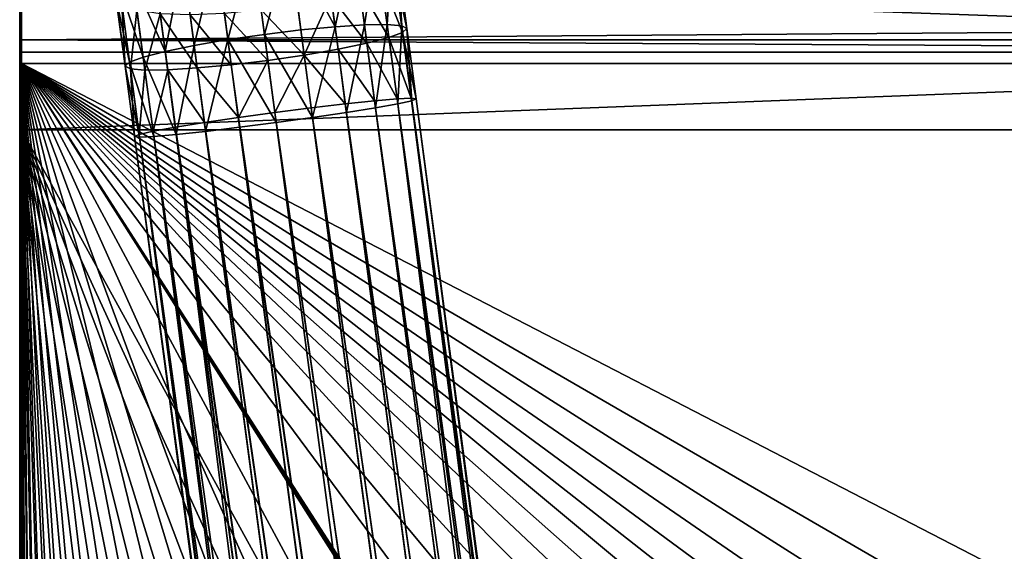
# Model space of a CAD drawing. Header units: metres. Extents: x -0.05 to 0.407, y -0.03 to 0.48.
# Tile 31 of 56: x -0.032 to 0.065, y 0.354 to 0.406. Entities that reach past the tile are written whole.
import ezdxf

# ---------------------------------------------------------------- set-up
doc = ezdxf.new("R2010")
doc.units = ezdxf.units.M
doc.layers.get('0').update_dxf_attribs({"true_color": 0xff5454})
doc.layers.add('assento', color=7, linetype='Continuous', true_color=0xcc4400)

# ---------------------------------------------------------------- blocks, each defined once
blk = doc.blocks.new('Group_15')
for p, q in [((0.070432, 0.049944, 0.197321), (0.073277, 0.049695, 0.197321)), ((0.073277, 0.049695, 0.197504), (0.073277, 0.049695, 0.197321)), ((0.073277, 0.049695, 0.197321), (0.075534, 0.049467, 0.197322)), ((0.073277, 0.049695, 0.197321), (0.073277, 0.049695, -0.197488)), ((0.18826, 0.038073, 0.197504), (0.075534, 0.049467, 0.197504)), ((0.075534, 0.049467, 0.197504), (0.075534, 0.049467, 0.197322)), ((0.075534, 0.049467, 0.197322), (0.146189, 0.042182, 0.197332)), ((0.075534, 0.049467, 0.197322), (0.075534, 0.049467, -0.197488)), ((0.067689, 0.035987, 0.19732), (0.074429, 0.035496, 0.197322)), ((0.074429, 0.035496, 0.197504), (0.074429, 0.035496, 0.197322)), ((0.074429, 0.035496, 0.197322), (0.081835, 0.034798, 0.197323)), ((0.074429, 0.035496, 0.197322), (0.074429, 0.035496, -0.000464)), ((0.185608, 0.024326, 0.197504), (0.081835, 0.034798, 0.197504)), ((0.081835, 0.034798, 0.197504), (0.081835, 0.034798, 0.197323)), ((0.146189, 0.028162, 0.197332), (0.081835, 0.034798, 0.197323)), ((0.081835, 0.034798, 0.197323), (0.081835, 0.034798, -0.00051))]:
    blk.add_line(p, q)
for points in [[(0.070432, 0.049944, 0.197504), (0.073277, 0.049695, 0.197504)], [(0.073277, 0.049695, 0.197504), (0.075534, 0.049467, 0.197504)], [(0.081835, 0.034798, 0.197504), (0.074429, 0.035496, 0.197504), (0.067689, 0.035987, 0.197504), (0.061574, 0.036262, 0.197504), (0.056041, 0.036313, 0.197504), (0.051047, 0.036132, 0.197504), (0.046549, 0.035711, 0.197504)]]:
    blk.add_polyline3d(points)
mesh = blk.add_polyface()
corners = [(0.012468, 0.001231, 0.197504), (0.001233, 0.009131, 0.197504), (0, 0.001231, 0.197504), (0.003161, 0.016154, 0.197504), (0.005714, 0.022349, 0.197504), (0.00882, 0.027766, 0.197504), (0.012407, 0.032456, 0.197504), (0.016404, 0.036468, 0.197504), (0.013943, 0.004645, 0.197504), (0.01585, 0.008935, 0.197504), (0.017702, 0.012878, 0.197504), (0.020741, 0.039852, 0.197504), (0.019541, 0.016483, 0.197504), (0.021409, 0.019757, 0.197504), (0.025345, 0.042658, 0.197504), (0.023349, 0.022709, 0.197504), (0.025403, 0.025347, 0.197504), (0.030146, 0.044937, 0.197504), (0.027613, 0.02768, 0.197504), (0.030023, 0.029715, 0.197504), (0.032675, 0.03146, 0.197504), (0.035072, 0.046738, 0.197504), (0.035611, 0.032924, 0.197504), (0.040051, 0.048111, 0.197504), (0.038874, 0.034115, 0.197504), (0.042505, 0.035042, 0.197504), (0.045014, 0.049107, 0.197504), (0.046549, 0.035711, 0.197504), (0.049888, 0.049774, 0.197504), (0.051047, 0.036132, 0.197504), (0.054602, 0.050164, 0.197504), (0.056041, 0.036313, 0.197504), (0.059084, 0.050326, 0.197504), (0.061574, 0.036262, 0.197504), (0.063264, 0.05031, 0.197504), (0.067689, 0.035987, 0.197504), (0.067071, 0.050166, 0.197504), (0.070432, 0.049944, 0.197504), (0.074429, 0.035496, 0.197504), (0.073277, 0.049695, 0.197504), (0.075534, 0.049467, 0.197504), (0.081835, 0.034798, 0.197504), (0.18826, 0.038073, 0.197504), (0.185608, 0.024326, 0.197504)]
mesh.append_faces([[corners[k] for k in face] for face in [(0, 1, 2), (42, 41, 43)]], dxfattribs={"vtx0": -1})
mesh.append_faces([[corners[k] for k in face] for face in [(1, 0, 3), (3, 0, 4), (4, 0, 5), (5, 0, 6), (6, 0, 7), (7, 10, 11), (11, 13, 14), (14, 16, 17), (17, 20, 21), (21, 22, 23), (23, 25, 26), (26, 27, 28), (28, 29, 30), (30, 31, 32), (32, 33, 34), (34, 35, 36), (36, 35, 37), (37, 38, 39), (39, 38, 40), (40, 41, 42)]], dxfattribs={"vtx0": -1, "vtx1": -1})
mesh.append_faces([[corners[k] for k in face] for face in [(7, 0, 8), (7, 8, 9), (7, 9, 10), (11, 10, 12), (11, 12, 13), (14, 13, 15), (14, 15, 16), (17, 16, 18), (17, 18, 19), (17, 19, 20), (21, 20, 22), (23, 22, 24), (23, 24, 25), (26, 25, 27), (28, 27, 29), (30, 29, 31), (32, 31, 33), (34, 33, 35), (37, 35, 38), (40, 38, 41)]], dxfattribs={"vtx0": -1, "vtx2": -1})
mesh = blk.add_polyface()
corners = [(0.070432, 0.049944, -0.197488), (0.073277, 0.049695, 0.197321), (0.073277, 0.049695, -0.197488), (0.070432, 0.049944, 0.197321)]
mesh.append_faces([[corners[k] for k in face] for face in [(0, 1, 2), (1, 0, 3)]], dxfattribs={"vtx0": -1})
mesh = blk.add_polyface()
corners = [(0.073277, 0.049695, 0.197321), (0.075534, 0.049467, -0.197488), (0.073277, 0.049695, -0.197488), (0.075534, 0.049467, 0.197322)]
mesh.append_faces([[corners[k] for k in face] for face in [(0, 1, 2), (1, 0, 3)]], dxfattribs={"vtx0": -1})
mesh = blk.add_polyface()
corners = [(0.075534, 0.049467, -0.197488), (0.272355, 0.029174, -0.196586), (0.258999, 0.030551, -0.197488), (0.075534, 0.049467, 0.197322), (0.294583, 0.026882, -0.193755), (0.313409, 0.024941, -0.189646), (0.329119, 0.023322, -0.184054), (0.341998, 0.021994, -0.176781), (0.352332, 0.020928, -0.167623), (0.360405, 0.020096, -0.156379), (0.366504, 0.019467, -0.142849), (0.370913, 0.019013, -0.126829), (0.373918, 0.018703, -0.10812), (0.375805, 0.018508, -0.086519), (0.376859, 0.0184, -0.061826), (0.377365, 0.018347, -0.033837), (0.377599, 0.018323, -0.003585), (0.377608, 0.018322, -0.002353), (0.377614, 0.018322, -0.001121), (0.377757, 0.018307, 0.029132), (0.3776, 0.018323, 0.057124), (0.376854, 0.0184, 0.081829), (0.375237, 0.018567, 0.103452), (0.372465, 0.018853, 0.122197), (0.368256, 0.019287, 0.13827), (0.362326, 0.019898, 0.151876), (0.354393, 0.020716, 0.163219), (0.344175, 0.021769, 0.172505), (0.331388, 0.023088, 0.179939), (0.315748, 0.0247, 0.185725), (0.296975, 0.026636, 0.190069), (0.274784, 0.028924, 0.193176), (0.248893, 0.031593, 0.195251), (0.219019, 0.034673, 0.196498), (0.184878, 0.038193, 0.197124), (0.146189, 0.042182, 0.197332)]
mesh.append_faces([[corners[k] for k in face] for face in [(0, 1, 2), (34, 3, 35)]], dxfattribs={"vtx0": -1})
mesh.append_faces([[corners[k] for k in face] for face in [(1, 3, 4), (4, 3, 5), (5, 3, 6), (6, 3, 7), (7, 3, 8), (8, 3, 9), (9, 3, 10), (10, 3, 11), (11, 3, 12), (12, 3, 13), (13, 3, 14), (14, 3, 15), (15, 3, 16), (16, 3, 17), (17, 3, 18), (18, 3, 19), (19, 3, 20), (20, 3, 21), (21, 3, 22), (22, 3, 23), (23, 3, 24), (24, 3, 25), (25, 3, 26), (26, 3, 27), (27, 3, 28), (28, 3, 29), (29, 3, 30), (30, 3, 31), (31, 3, 32), (32, 3, 33), (33, 3, 34)]], dxfattribs={"vtx0": -1, "vtx1": -1})
mesh.append_faces([[corners[k] for k in face] for face in [(1, 0, 3)]], dxfattribs={"vtx0": -1, "vtx2": -1})
mesh = blk.add_polyface()
corners = [(0.074429, 0.035496, 0.197322), (0.067689, 0.035987, 0.197504), (0.067689, 0.035987, 0.19732), (0.074429, 0.035496, 0.197504)]
mesh.append_faces([[corners[k] for k in face] for face in [(0, 1, 2), (1, 0, 3)]], dxfattribs={"vtx0": -1})
mesh = blk.add_polyface()
corners = [(0.074429, 0.035496, -0.197488), (0.067689, 0.035987, 0.19732), (0.067689, 0.035987, -0.197488), (0.074429, 0.035496, -0.000464), (0.074429, 0.035496, 0.197322)]
mesh.append_faces([[corners[k] for k in face] for face in [(0, 1, 2), (1, 3, 4)]], dxfattribs={"vtx0": -1})
mesh.append_faces([[corners[k] for k in face] for face in [(1, 0, 3)]], dxfattribs={"vtx0": -1, "vtx2": -1})
mesh = blk.add_polyface()
corners = [(0.081835, 0.034798, 0.197323), (0.074429, 0.035496, 0.197504), (0.074429, 0.035496, 0.197322), (0.081835, 0.034798, 0.197504)]
mesh.append_faces([[corners[k] for k in face] for face in [(0, 1, 2), (1, 0, 3)]], dxfattribs={"vtx0": -1})
mesh = blk.add_polyface()
corners = [(0.081835, 0.034798, 0.197323), (0.074429, 0.035496, -0.000464), (0.081835, 0.034798, -0.00051), (0.074429, 0.035496, 0.197322)]
mesh.append_faces([[corners[k] for k in face] for face in [(0, 1, 2), (1, 0, 3)]], dxfattribs={"vtx0": -1})
mesh = blk.add_polyface()
corners = [(0.377614, 0.004302, -0.001121), (0.081835, 0.034798, -0.00051), (0.377608, 0.004302, -0.002353), (0.377757, 0.004287, 0.029132), (0.081835, 0.034798, 0.197323), (0.3776, 0.004303, 0.057124), (0.376854, 0.00438, 0.081829), (0.375237, 0.004547, 0.103452), (0.372465, 0.004833, 0.122197), (0.368256, 0.005267, 0.13827), (0.362326, 0.005878, 0.151876), (0.354393, 0.006696, 0.163219), (0.344175, 0.007749, 0.172505), (0.331388, 0.009068, 0.179939), (0.315748, 0.01068, 0.185725), (0.296975, 0.012616, 0.190069), (0.274784, 0.014904, 0.193176), (0.248893, 0.017573, 0.195251), (0.219019, 0.020653, 0.196498), (0.184878, 0.024173, 0.197124), (0.146189, 0.028162, 0.197332)]
mesh.append_faces([[corners[k] for k in face] for face in [(0, 1, 2), (4, 19, 20)]], dxfattribs={"vtx0": -1})
mesh.append_faces([[corners[k] for k in face] for face in [(1, 3, 4)]], dxfattribs={"vtx0": -1, "vtx1": -1})
mesh.append_faces([[corners[k] for k in face] for face in [(1, 0, 3), (4, 3, 5), (4, 5, 6), (4, 6, 7), (4, 7, 8), (4, 8, 9), (4, 9, 10), (4, 10, 11), (4, 11, 12), (4, 12, 13), (4, 13, 14), (4, 14, 15), (4, 15, 16), (4, 16, 17), (4, 17, 18), (4, 18, 19)]], dxfattribs={"vtx0": -1, "vtx2": -1})
blk = doc.blocks.new('Group_11')
for p, q in [((0.051128, 0.469291, 0.014), (0.059878, 0.470697, 0.014)), ((0.059878, 0.470697, 0.014), (0.068646, 0.470915, 0.014)), ((0.059878, 0.470697, 0.014), (0.059922, 0.470221, 0.010377)), ((0.059922, 0.470221, 0.017623), (0.059878, 0.470697, 0.014)), ((0.068646, 0.470915, 0.014), (0.068629, 0.470438, 0.010377)), ((0.068629, 0.470438, 0.017623), (0.068646, 0.470915, 0.014)), ((0.068646, 0.470915, 0.014), (0.39015, 0.439778, 0.014)), ((0.051235, 0.468825, 0.010377), (0.059922, 0.470221, 0.010377)), ((0.051235, 0.468825, 0.017623), (0.059922, 0.470221, 0.017623)), ((0.059922, 0.470221, 0.010377), (0.068629, 0.470438, 0.010377)), ((0.059922, 0.470221, 0.017623), (0.068629, 0.470438, 0.017623)), ((0.059922, 0.470221, 0.010377), (0.060051, 0.468825, 0.007)), ((0.060051, 0.468825, 0.021), (0.059922, 0.470221, 0.017623)), ((0.068629, 0.470438, 0.010377), (0.068579, 0.469037, 0.007)), ((0.068579, 0.469037, 0.021), (0.068629, 0.470438, 0.017623)), ((0.068629, 0.470438, 0.010377), (0.390104, 0.439303, 0.010377)), ((0.068629, 0.470438, 0.017623), (0.390104, 0.439303, 0.017623)), ((0.05155, 0.467459, 0.007), (0.060051, 0.468825, 0.007)), ((0.05155, 0.467459, 0.021), (0.060051, 0.468825, 0.021)), ((0.060051, 0.468825, 0.007), (0.068579, 0.469037, 0.007)), ((0.060051, 0.468825, 0.021), (0.068579, 0.469037, 0.021)), ((0.060051, 0.468825, 0.007), (0.060256, 0.466605, 0.004101)), ((0.060256, 0.466605, 0.023899), (0.060051, 0.468825, 0.021)), ((0.068579, 0.469037, 0.007), (0.068499, 0.46681, 0.004101)), ((0.068499, 0.46681, 0.023899), (0.068579, 0.469037, 0.021)), ((0.068579, 0.469037, 0.007), (0.389969, 0.437911, 0.007)), ((0.068579, 0.469037, 0.021), (0.389969, 0.437911, 0.021)), ((0.060256, 0.466605, 0.004101), (0.068499, 0.46681, 0.004101)), ((0.060256, 0.466605, 0.023899), (0.068499, 0.46681, 0.023899)), ((0.068499, 0.46681, 0.004101), (0.068395, 0.463907, 0.001876)), ((0.068395, 0.463907, 0.026124), (0.068499, 0.46681, 0.023899)), ((0.068499, 0.46681, 0.004101), (0.389755, 0.435696, 0.004101)), ((0.068499, 0.46681, 0.023899), (0.389755, 0.435696, 0.023899)), ((0.052051, 0.465286, 0.004101), (0.060256, 0.466605, 0.004101)), ((0.052051, 0.465286, 0.023899), (0.060256, 0.466605, 0.023899)), ((0.060256, 0.466605, 0.004101), (0.060523, 0.463711, 0.001876)), ((0.060523, 0.463711, 0.026124), (0.060256, 0.466605, 0.023899)), ((0.052703, 0.462455, 0.001876), (0.060523, 0.463711, 0.001876)), ((0.052703, 0.462455, 0.026124), (0.060523, 0.463711, 0.026124)), ((0.060523, 0.463711, 0.001876), (0.068395, 0.463907, 0.001876)), ((0.060523, 0.463711, 0.026124), (0.068395, 0.463907, 0.026124)), ((0.060523, 0.463711, 0.001876), (0.060834, 0.460341, 0.000477)), ((0.060834, 0.460341, 0.027523), (0.060523, 0.463711, 0.026124)), ((0.068395, 0.463907, 0.001876), (0.068274, 0.460526, 0.000477)), ((0.068274, 0.460526, 0.027523), (0.068395, 0.463907, 0.026124)), ((0.068395, 0.463907, 0.001876), (0.389475, 0.43281, 0.001876)), ((0.068395, 0.463907, 0.026124), (0.389475, 0.43281, 0.026124)), ((0.053463, 0.459157, 0.000477), (0.060834, 0.460341, 0.000477)), ((0.053463, 0.459157, 0.027523), (0.060834, 0.460341, 0.027523)), ((0.060834, 0.460341, 0.000477), (0.068274, 0.460526, 0.000477)), ((0.060834, 0.460341, 0.027523), (0.068274, 0.460526, 0.027523)), ((0.060834, 0.460341, 0.000477), (0.061168, 0.456725)), ((0.061168, 0.456725, 0.028), (0.060834, 0.460341, 0.027523)), ((0.068274, 0.460526, 0.000477), (0.068144, 0.456899)), ((0.068144, 0.456899, 0.028), (0.068274, 0.460526, 0.027523)), ((0.068274, 0.460526, 0.000477), (0.38915, 0.42945, 0.000477)), ((0.068274, 0.460526, 0.027523), (0.38915, 0.42945, 0.027523)), ((0.054279, 0.455618), (0.061168, 0.456725)), ((0.054279, 0.455618, 0.028), (0.061168, 0.456725, 0.028)), ((0.061168, 0.456725), (0.068144, 0.456899)), ((0.061168, 0.456725, 0.028), (0.068144, 0.456899, 0.028)), ((0.061168, 0.456725), (0.061502, 0.453109, 0.000477)), ((0.061502, 0.453109, 0.027523), (0.061168, 0.456725, 0.028)), ((0.068144, 0.456899), (0.068014, 0.453271, 0.000477)), ((0.068014, 0.453271, 0.027523), (0.068144, 0.456899, 0.028)), ((0.068144, 0.456899), (0.3888, 0.425843)), ((0.068144, 0.456899, 0.028), (0.3888, 0.425843, 0.028)), ((0.055095, 0.452079, 0.000477), (0.061502, 0.453109, 0.000477)), ((0.055095, 0.452079, 0.027523), (0.061502, 0.453109, 0.027523)), ((0.061502, 0.453109, 0.000477), (0.068014, 0.453271, 0.000477)), ((0.061502, 0.453109, 0.027523), (0.068014, 0.453271, 0.027523)), ((0.061502, 0.453109, 0.000477), (0.061813, 0.449739, 0.001876)), ((0.061813, 0.449739, 0.026124), (0.061502, 0.453109, 0.027523)), ((0.068014, 0.453271, 0.000477), (0.067892, 0.44989, 0.001876)), ((0.067892, 0.44989, 0.026124), (0.068014, 0.453271, 0.027523)), ((0.068014, 0.453271, 0.000477), (0.388451, 0.422236, 0.000477)), ((0.068014, 0.453271, 0.027523), (0.388451, 0.422236, 0.027523)), ((0.055855, 0.448781, 0.001876), (0.061813, 0.449739, 0.001876)), ((0.055855, 0.448781, 0.026124), (0.061813, 0.449739, 0.026124)), ((0.061813, 0.449739, 0.001876), (0.067892, 0.44989, 0.001876)), ((0.061813, 0.449739, 0.026124), (0.067892, 0.44989, 0.026124)), ((0.061813, 0.449739, 0.001876), (0.062081, 0.446845, 0.004101)), ((0.062081, 0.446845, 0.023899), (0.061813, 0.449739, 0.026124)), ((0.067892, 0.44989, 0.001876), (0.067788, 0.446987, 0.004101)), ((0.067788, 0.446987, 0.023899), (0.067892, 0.44989, 0.026124)), ((0.067892, 0.44989, 0.001876), (0.388126, 0.418876, 0.001876)), ((0.067892, 0.44989, 0.026124), (0.388126, 0.418876, 0.026124)), ((0.056507, 0.44595, 0.004101), (0.062081, 0.446845, 0.004101)), ((0.056507, 0.44595, 0.023899), (0.062081, 0.446845, 0.023899)), ((0.062081, 0.446845, 0.004101), (0.067788, 0.446987, 0.004101)), ((0.062081, 0.446845, 0.023899), (0.067788, 0.446987, 0.023899)), ((0.062081, 0.446845, 0.004101), (0.062286, 0.444625, 0.007)), ((0.062286, 0.444625, 0.021), (0.062081, 0.446845, 0.023899)), ((0.067788, 0.446987, 0.004101), (0.067709, 0.44476, 0.007)), ((0.067709, 0.44476, 0.021), (0.067788, 0.446987, 0.023899)), ((0.067788, 0.446987, 0.004101), (0.387846, 0.41599, 0.004101)), ((0.067788, 0.446987, 0.023899), (0.387846, 0.41599, 0.023899)), ((0.057008, 0.443777, 0.007), (0.062286, 0.444625, 0.007)), ((0.057008, 0.443777, 0.021), (0.062286, 0.444625, 0.021)), ((0.062286, 0.444625, 0.007), (0.067709, 0.44476, 0.007)), ((0.062286, 0.444625, 0.021), (0.067709, 0.44476, 0.021)), ((0.062286, 0.444625, 0.007), (0.062415, 0.443229, 0.010377)), ((0.062415, 0.443229, 0.017623), (0.062286, 0.444625, 0.021)), ((0.067709, 0.44476, 0.007), (0.067658, 0.443359, 0.010377)), ((0.067658, 0.443359, 0.017623), (0.067709, 0.44476, 0.021)), ((0.067709, 0.44476, 0.007), (0.387632, 0.413775, 0.007)), ((0.067709, 0.44476, 0.021), (0.387632, 0.413775, 0.021)), ((0.067658, 0.443359, 0.010377), (0.062415, 0.443229, 0.010377)), ((0.062415, 0.443229, 0.017623), (0.067658, 0.443359, 0.017623)), ((0.067641, 0.442882, 0.014), (0.067658, 0.443359, 0.017623)), ((0.067658, 0.443359, 0.010377), (0.067641, 0.442882, 0.014)), ((0.387497, 0.412383, 0.010377), (0.067658, 0.443359, 0.010377)), ((0.067658, 0.443359, 0.017623), (0.387497, 0.412383, 0.017623)), ((0.062415, 0.443229, 0.010377), (0.057323, 0.442411, 0.010377)), ((0.057323, 0.442411, 0.017623), (0.062415, 0.443229, 0.017623)), ((0.05743, 0.441945, 0.014), (0.062459, 0.442753, 0.014)), ((0.062459, 0.442753, 0.014), (0.062415, 0.443229, 0.017623)), ((0.062415, 0.443229, 0.010377), (0.062459, 0.442753, 0.014)), ((0.062459, 0.442753, 0.014), (0.067641, 0.442882, 0.014)), ((0.067641, 0.442882, 0.014), (0.387451, 0.411908, 0.014))]:
    blk.add_line(p, q)
mesh = blk.add_polyface()
corners = [(0.051128, 0.469291, 0.014), (0.059922, 0.470221, 0.010377), (0.051235, 0.468825, 0.010377), (0.059878, 0.470697, 0.014)]
mesh.append_faces([[corners[k] for k in face] for face in [(0, 1, 2), (1, 0, 3)]], dxfattribs={"vtx0": -1})
mesh = blk.add_polyface()
corners = [(0.051235, 0.468825, 0.017623), (0.059878, 0.470697, 0.014), (0.051128, 0.469291, 0.014), (0.059922, 0.470221, 0.017623)]
mesh.append_faces([[corners[k] for k in face] for face in [(0, 1, 2), (1, 0, 3)]], dxfattribs={"vtx0": -1})
mesh = blk.add_polyface()
corners = [(0.059922, 0.470221, 0.010377), (0.068646, 0.470915, 0.014), (0.068629, 0.470438, 0.010377), (0.059878, 0.470697, 0.014)]
mesh.append_faces([[corners[k] for k in face] for face in [(0, 1, 2), (1, 0, 3)]], dxfattribs={"vtx0": -1})
mesh = blk.add_polyface()
corners = [(0.059878, 0.470697, 0.014), (0.068629, 0.470438, 0.017623), (0.068646, 0.470915, 0.014), (0.059922, 0.470221, 0.017623)]
mesh.append_faces([[corners[k] for k in face] for face in [(0, 1, 2), (1, 0, 3)]], dxfattribs={"vtx0": -1})
mesh = blk.add_polyface()
corners = [(0.068629, 0.470438, 0.010377), (0.39015, 0.439778, 0.014), (0.390104, 0.439303, 0.010377), (0.068646, 0.470915, 0.014)]
mesh.append_faces([[corners[k] for k in face] for face in [(0, 1, 2), (1, 0, 3)]], dxfattribs={"vtx0": -1})
mesh = blk.add_polyface()
corners = [(0.068646, 0.470915, 0.014), (0.390104, 0.439303, 0.017623), (0.39015, 0.439778, 0.014), (0.068629, 0.470438, 0.017623)]
mesh.append_faces([[corners[k] for k in face] for face in [(0, 1, 2), (1, 0, 3)]], dxfattribs={"vtx0": -1})
mesh = blk.add_polyface()
corners = [(0.051235, 0.468825, 0.010377), (0.060051, 0.468825, 0.007), (0.05155, 0.467459, 0.007), (0.059922, 0.470221, 0.010377)]
mesh.append_faces([[corners[k] for k in face] for face in [(0, 1, 2), (1, 0, 3)]], dxfattribs={"vtx0": -1})
mesh = blk.add_polyface()
corners = [(0.051235, 0.468825, 0.017623), (0.060051, 0.468825, 0.021), (0.059922, 0.470221, 0.017623), (0.05155, 0.467459, 0.021)]
mesh.append_faces([[corners[k] for k in face] for face in [(0, 1, 2), (1, 0, 3)]], dxfattribs={"vtx0": -1})
mesh = blk.add_polyface()
corners = [(0.059922, 0.470221, 0.010377), (0.068579, 0.469037, 0.007), (0.060051, 0.468825, 0.007), (0.068629, 0.470438, 0.010377)]
mesh.append_faces([[corners[k] for k in face] for face in [(0, 1, 2), (1, 0, 3)]], dxfattribs={"vtx0": -1})
mesh = blk.add_polyface()
corners = [(0.060051, 0.468825, 0.021), (0.068629, 0.470438, 0.017623), (0.059922, 0.470221, 0.017623), (0.068579, 0.469037, 0.021)]
mesh.append_faces([[corners[k] for k in face] for face in [(0, 1, 2), (1, 0, 3)]], dxfattribs={"vtx0": -1})
mesh = blk.add_polyface()
corners = [(0.068579, 0.469037, 0.007), (0.390104, 0.439303, 0.010377), (0.389969, 0.437911, 0.007), (0.068629, 0.470438, 0.010377)]
mesh.append_faces([[corners[k] for k in face] for face in [(0, 1, 2), (1, 0, 3)]], dxfattribs={"vtx0": -1})
mesh = blk.add_polyface()
corners = [(0.068629, 0.470438, 0.017623), (0.389969, 0.437911, 0.021), (0.390104, 0.439303, 0.017623), (0.068579, 0.469037, 0.021)]
mesh.append_faces([[corners[k] for k in face] for face in [(0, 1, 2), (1, 0, 3)]], dxfattribs={"vtx0": -1})
mesh = blk.add_polyface()
corners = [(0.05155, 0.467459, 0.007), (0.060256, 0.466605, 0.004101), (0.052051, 0.465286, 0.004101), (0.060051, 0.468825, 0.007)]
mesh.append_faces([[corners[k] for k in face] for face in [(0, 1, 2), (1, 0, 3)]], dxfattribs={"vtx0": -1})
mesh = blk.add_polyface()
corners = [(0.052051, 0.465286, 0.023899), (0.060051, 0.468825, 0.021), (0.05155, 0.467459, 0.021), (0.060256, 0.466605, 0.023899)]
mesh.append_faces([[corners[k] for k in face] for face in [(0, 1, 2), (1, 0, 3)]], dxfattribs={"vtx0": -1})
mesh = blk.add_polyface()
corners = [(0.060051, 0.468825, 0.007), (0.068499, 0.46681, 0.004101), (0.060256, 0.466605, 0.004101), (0.068579, 0.469037, 0.007)]
mesh.append_faces([[corners[k] for k in face] for face in [(0, 1, 2), (1, 0, 3)]], dxfattribs={"vtx0": -1})
mesh = blk.add_polyface()
corners = [(0.060256, 0.466605, 0.023899), (0.068579, 0.469037, 0.021), (0.060051, 0.468825, 0.021), (0.068499, 0.46681, 0.023899)]
mesh.append_faces([[corners[k] for k in face] for face in [(0, 1, 2), (1, 0, 3)]], dxfattribs={"vtx0": -1})
mesh = blk.add_polyface()
corners = [(0.068499, 0.46681, 0.004101), (0.389969, 0.437911, 0.007), (0.389755, 0.435696, 0.004101), (0.068579, 0.469037, 0.007)]
mesh.append_faces([[corners[k] for k in face] for face in [(0, 1, 2), (1, 0, 3)]], dxfattribs={"vtx0": -1})
mesh = blk.add_polyface()
corners = [(0.068579, 0.469037, 0.021), (0.389755, 0.435696, 0.023899), (0.389969, 0.437911, 0.021), (0.068499, 0.46681, 0.023899)]
mesh.append_faces([[corners[k] for k in face] for face in [(0, 1, 2), (1, 0, 3)]], dxfattribs={"vtx0": -1})
mesh = blk.add_polyface()
corners = [(0.068499, 0.46681, 0.004101), (0.060523, 0.463711, 0.001876), (0.060256, 0.466605, 0.004101), (0.068395, 0.463907, 0.001876)]
mesh.append_faces([[corners[k] for k in face] for face in [(0, 1, 2), (1, 0, 3)]], dxfattribs={"vtx0": -1})
mesh = blk.add_polyface()
corners = [(0.060523, 0.463711, 0.026124), (0.068499, 0.46681, 0.023899), (0.060256, 0.466605, 0.023899), (0.068395, 0.463907, 0.026124)]
mesh.append_faces([[corners[k] for k in face] for face in [(0, 1, 2), (1, 0, 3)]], dxfattribs={"vtx0": -1})
mesh = blk.add_polyface()
corners = [(0.068499, 0.46681, 0.004101), (0.389475, 0.43281, 0.001876), (0.068395, 0.463907, 0.001876), (0.389755, 0.435696, 0.004101)]
mesh.append_faces([[corners[k] for k in face] for face in [(0, 1, 2), (1, 0, 3)]], dxfattribs={"vtx0": -1})
mesh = blk.add_polyface()
corners = [(0.389475, 0.43281, 0.026124), (0.068499, 0.46681, 0.023899), (0.068395, 0.463907, 0.026124), (0.389755, 0.435696, 0.023899)]
mesh.append_faces([[corners[k] for k in face] for face in [(0, 1, 2), (1, 0, 3)]], dxfattribs={"vtx0": -1})
mesh = blk.add_polyface()
corners = [(0.060256, 0.466605, 0.004101), (0.052703, 0.462455, 0.001876), (0.052051, 0.465286, 0.004101), (0.060523, 0.463711, 0.001876)]
mesh.append_faces([[corners[k] for k in face] for face in [(0, 1, 2), (1, 0, 3)]], dxfattribs={"vtx0": -1})
mesh = blk.add_polyface()
corners = [(0.052703, 0.462455, 0.026124), (0.060256, 0.466605, 0.023899), (0.052051, 0.465286, 0.023899), (0.060523, 0.463711, 0.026124)]
mesh.append_faces([[corners[k] for k in face] for face in [(0, 1, 2), (1, 0, 3)]], dxfattribs={"vtx0": -1})
mesh = blk.add_polyface()
corners = [(0.060523, 0.463711, 0.001876), (0.053463, 0.459157, 0.000477), (0.052703, 0.462455, 0.001876), (0.060834, 0.460341, 0.000477)]
mesh.append_faces([[corners[k] for k in face] for face in [(0, 1, 2), (1, 0, 3)]], dxfattribs={"vtx0": -1})
mesh = blk.add_polyface()
corners = [(0.053463, 0.459157, 0.027523), (0.060523, 0.463711, 0.026124), (0.052703, 0.462455, 0.026124), (0.060834, 0.460341, 0.027523)]
mesh.append_faces([[corners[k] for k in face] for face in [(0, 1, 2), (1, 0, 3)]], dxfattribs={"vtx0": -1})
mesh = blk.add_polyface()
corners = [(0.068395, 0.463907, 0.001876), (0.060834, 0.460341, 0.000477), (0.060523, 0.463711, 0.001876), (0.068274, 0.460526, 0.000477)]
mesh.append_faces([[corners[k] for k in face] for face in [(0, 1, 2), (1, 0, 3)]], dxfattribs={"vtx0": -1})
mesh = blk.add_polyface()
corners = [(0.060834, 0.460341, 0.027523), (0.068395, 0.463907, 0.026124), (0.060523, 0.463711, 0.026124), (0.068274, 0.460526, 0.027523)]
mesh.append_faces([[corners[k] for k in face] for face in [(0, 1, 2), (1, 0, 3)]], dxfattribs={"vtx0": -1})
mesh = blk.add_polyface()
corners = [(0.068395, 0.463907, 0.001876), (0.38915, 0.42945, 0.000477), (0.068274, 0.460526, 0.000477), (0.389475, 0.43281, 0.001876)]
mesh.append_faces([[corners[k] for k in face] for face in [(0, 1, 2), (1, 0, 3)]], dxfattribs={"vtx0": -1})
mesh = blk.add_polyface()
corners = [(0.38915, 0.42945, 0.027523), (0.068395, 0.463907, 0.026124), (0.068274, 0.460526, 0.027523), (0.389475, 0.43281, 0.026124)]
mesh.append_faces([[corners[k] for k in face] for face in [(0, 1, 2), (1, 0, 3)]], dxfattribs={"vtx0": -1})
mesh = blk.add_polyface()
corners = [(0.060834, 0.460341, 0.000477), (0.054279, 0.455618), (0.053463, 0.459157, 0.000477), (0.061168, 0.456725)]
mesh.append_faces([[corners[k] for k in face] for face in [(0, 1, 2), (1, 0, 3)]], dxfattribs={"vtx0": -1})
mesh = blk.add_polyface()
corners = [(0.054279, 0.455618, 0.028), (0.060834, 0.460341, 0.027523), (0.053463, 0.459157, 0.027523), (0.061168, 0.456725, 0.028)]
mesh.append_faces([[corners[k] for k in face] for face in [(0, 1, 2), (1, 0, 3)]], dxfattribs={"vtx0": -1})
mesh = blk.add_polyface()
corners = [(0.068274, 0.460526, 0.000477), (0.061168, 0.456725), (0.060834, 0.460341, 0.000477), (0.068144, 0.456899)]
mesh.append_faces([[corners[k] for k in face] for face in [(0, 1, 2), (1, 0, 3)]], dxfattribs={"vtx0": -1})
mesh = blk.add_polyface()
corners = [(0.061168, 0.456725, 0.028), (0.068274, 0.460526, 0.027523), (0.060834, 0.460341, 0.027523), (0.068144, 0.456899, 0.028)]
mesh.append_faces([[corners[k] for k in face] for face in [(0, 1, 2), (1, 0, 3)]], dxfattribs={"vtx0": -1})
mesh = blk.add_polyface()
corners = [(0.068274, 0.460526, 0.000477), (0.3888, 0.425843), (0.068144, 0.456899), (0.38915, 0.42945, 0.000477)]
mesh.append_faces([[corners[k] for k in face] for face in [(0, 1, 2), (1, 0, 3)]], dxfattribs={"vtx0": -1})
mesh = blk.add_polyface()
corners = [(0.3888, 0.425843, 0.028), (0.068274, 0.460526, 0.027523), (0.068144, 0.456899, 0.028), (0.38915, 0.42945, 0.027523)]
mesh.append_faces([[corners[k] for k in face] for face in [(0, 1, 2), (1, 0, 3)]], dxfattribs={"vtx0": -1})
mesh = blk.add_polyface()
corners = [(0.061168, 0.456725), (0.055095, 0.452079, 0.000477), (0.054279, 0.455618), (0.061502, 0.453109, 0.000477)]
mesh.append_faces([[corners[k] for k in face] for face in [(0, 1, 2), (1, 0, 3)]], dxfattribs={"vtx0": -1})
mesh = blk.add_polyface()
corners = [(0.055095, 0.452079, 0.027523), (0.061168, 0.456725, 0.028), (0.054279, 0.455618, 0.028), (0.061502, 0.453109, 0.027523)]
mesh.append_faces([[corners[k] for k in face] for face in [(0, 1, 2), (1, 0, 3)]], dxfattribs={"vtx0": -1})
mesh = blk.add_polyface()
corners = [(0.068144, 0.456899), (0.061502, 0.453109, 0.000477), (0.061168, 0.456725), (0.068014, 0.453271, 0.000477)]
mesh.append_faces([[corners[k] for k in face] for face in [(0, 1, 2), (1, 0, 3)]], dxfattribs={"vtx0": -1})
mesh = blk.add_polyface()
corners = [(0.061502, 0.453109, 0.027523), (0.068144, 0.456899, 0.028), (0.061168, 0.456725, 0.028), (0.068014, 0.453271, 0.027523)]
mesh.append_faces([[corners[k] for k in face] for face in [(0, 1, 2), (1, 0, 3)]], dxfattribs={"vtx0": -1})
mesh = blk.add_polyface()
corners = [(0.068144, 0.456899), (0.388451, 0.422236, 0.000477), (0.068014, 0.453271, 0.000477), (0.3888, 0.425843)]
mesh.append_faces([[corners[k] for k in face] for face in [(0, 1, 2), (1, 0, 3)]], dxfattribs={"vtx0": -1})
mesh = blk.add_polyface()
corners = [(0.388451, 0.422236, 0.027523), (0.068144, 0.456899, 0.028), (0.068014, 0.453271, 0.027523), (0.3888, 0.425843, 0.028)]
mesh.append_faces([[corners[k] for k in face] for face in [(0, 1, 2), (1, 0, 3)]], dxfattribs={"vtx0": -1})
mesh = blk.add_polyface()
corners = [(0.061502, 0.453109, 0.000477), (0.055855, 0.448781, 0.001876), (0.055095, 0.452079, 0.000477), (0.061813, 0.449739, 0.001876)]
mesh.append_faces([[corners[k] for k in face] for face in [(0, 1, 2), (1, 0, 3)]], dxfattribs={"vtx0": -1})
mesh = blk.add_polyface()
corners = [(0.055855, 0.448781, 0.026124), (0.061502, 0.453109, 0.027523), (0.055095, 0.452079, 0.027523), (0.061813, 0.449739, 0.026124)]
mesh.append_faces([[corners[k] for k in face] for face in [(0, 1, 2), (1, 0, 3)]], dxfattribs={"vtx0": -1})
mesh = blk.add_polyface()
corners = [(0.068014, 0.453271, 0.000477), (0.061813, 0.449739, 0.001876), (0.061502, 0.453109, 0.000477), (0.067892, 0.44989, 0.001876)]
mesh.append_faces([[corners[k] for k in face] for face in [(0, 1, 2), (1, 0, 3)]], dxfattribs={"vtx0": -1})
mesh = blk.add_polyface()
corners = [(0.061813, 0.449739, 0.026124), (0.068014, 0.453271, 0.027523), (0.061502, 0.453109, 0.027523), (0.067892, 0.44989, 0.026124)]
mesh.append_faces([[corners[k] for k in face] for face in [(0, 1, 2), (1, 0, 3)]], dxfattribs={"vtx0": -1})
mesh = blk.add_polyface()
corners = [(0.068014, 0.453271, 0.000477), (0.388126, 0.418876, 0.001876), (0.067892, 0.44989, 0.001876), (0.388451, 0.422236, 0.000477)]
mesh.append_faces([[corners[k] for k in face] for face in [(0, 1, 2), (1, 0, 3)]], dxfattribs={"vtx0": -1})
mesh = blk.add_polyface()
corners = [(0.388126, 0.418876, 0.026124), (0.068014, 0.453271, 0.027523), (0.067892, 0.44989, 0.026124), (0.388451, 0.422236, 0.027523)]
mesh.append_faces([[corners[k] for k in face] for face in [(0, 1, 2), (1, 0, 3)]], dxfattribs={"vtx0": -1})
mesh = blk.add_polyface()
corners = [(0.061813, 0.449739, 0.001876), (0.056507, 0.44595, 0.004101), (0.055855, 0.448781, 0.001876), (0.062081, 0.446845, 0.004101)]
mesh.append_faces([[corners[k] for k in face] for face in [(0, 1, 2), (1, 0, 3)]], dxfattribs={"vtx0": -1})
mesh = blk.add_polyface()
corners = [(0.056507, 0.44595, 0.023899), (0.061813, 0.449739, 0.026124), (0.055855, 0.448781, 0.026124), (0.062081, 0.446845, 0.023899)]
mesh.append_faces([[corners[k] for k in face] for face in [(0, 1, 2), (1, 0, 3)]], dxfattribs={"vtx0": -1})
mesh = blk.add_polyface()
corners = [(0.067892, 0.44989, 0.001876), (0.062081, 0.446845, 0.004101), (0.061813, 0.449739, 0.001876), (0.067788, 0.446987, 0.004101)]
mesh.append_faces([[corners[k] for k in face] for face in [(0, 1, 2), (1, 0, 3)]], dxfattribs={"vtx0": -1})
mesh = blk.add_polyface()
corners = [(0.062081, 0.446845, 0.023899), (0.067892, 0.44989, 0.026124), (0.061813, 0.449739, 0.026124), (0.067788, 0.446987, 0.023899)]
mesh.append_faces([[corners[k] for k in face] for face in [(0, 1, 2), (1, 0, 3)]], dxfattribs={"vtx0": -1})
mesh = blk.add_polyface()
corners = [(0.067892, 0.44989, 0.001876), (0.387846, 0.41599, 0.004101), (0.067788, 0.446987, 0.004101), (0.388126, 0.418876, 0.001876)]
mesh.append_faces([[corners[k] for k in face] for face in [(0, 1, 2), (1, 0, 3)]], dxfattribs={"vtx0": -1})
mesh = blk.add_polyface()
corners = [(0.387846, 0.41599, 0.023899), (0.067892, 0.44989, 0.026124), (0.067788, 0.446987, 0.023899), (0.388126, 0.418876, 0.026124)]
mesh.append_faces([[corners[k] for k in face] for face in [(0, 1, 2), (1, 0, 3)]], dxfattribs={"vtx0": -1})
mesh = blk.add_polyface()
corners = [(0.062286, 0.444625, 0.007), (0.056507, 0.44595, 0.004101), (0.062081, 0.446845, 0.004101), (0.057008, 0.443777, 0.007)]
mesh.append_faces([[corners[k] for k in face] for face in [(0, 1, 2), (1, 0, 3)]], dxfattribs={"vtx0": -1})
mesh = blk.add_polyface()
corners = [(0.062081, 0.446845, 0.023899), (0.057008, 0.443777, 0.021), (0.062286, 0.444625, 0.021), (0.056507, 0.44595, 0.023899)]
mesh.append_faces([[corners[k] for k in face] for face in [(0, 1, 2), (1, 0, 3)]], dxfattribs={"vtx0": -1})
mesh = blk.add_polyface()
corners = [(0.067709, 0.44476, 0.007), (0.062081, 0.446845, 0.004101), (0.067788, 0.446987, 0.004101), (0.062286, 0.444625, 0.007)]
mesh.append_faces([[corners[k] for k in face] for face in [(0, 1, 2), (1, 0, 3)]], dxfattribs={"vtx0": -1})
mesh = blk.add_polyface()
corners = [(0.067788, 0.446987, 0.023899), (0.062286, 0.444625, 0.021), (0.067709, 0.44476, 0.021), (0.062081, 0.446845, 0.023899)]
mesh.append_faces([[corners[k] for k in face] for face in [(0, 1, 2), (1, 0, 3)]], dxfattribs={"vtx0": -1})
mesh = blk.add_polyface()
corners = [(0.387632, 0.413775, 0.007), (0.067788, 0.446987, 0.004101), (0.387846, 0.41599, 0.004101), (0.067709, 0.44476, 0.007)]
mesh.append_faces([[corners[k] for k in face] for face in [(0, 1, 2), (1, 0, 3)]], dxfattribs={"vtx0": -1})
mesh = blk.add_polyface()
corners = [(0.387846, 0.41599, 0.023899), (0.067709, 0.44476, 0.021), (0.387632, 0.413775, 0.021), (0.067788, 0.446987, 0.023899)]
mesh.append_faces([[corners[k] for k in face] for face in [(0, 1, 2), (1, 0, 3)]], dxfattribs={"vtx0": -1})
mesh = blk.add_polyface()
corners = [(0.062415, 0.443229, 0.010377), (0.057008, 0.443777, 0.007), (0.062286, 0.444625, 0.007), (0.057323, 0.442411, 0.010377)]
mesh.append_faces([[corners[k] for k in face] for face in [(0, 1, 2), (1, 0, 3)]], dxfattribs={"vtx0": -1})
mesh = blk.add_polyface()
corners = [(0.062415, 0.443229, 0.017623), (0.057008, 0.443777, 0.021), (0.057323, 0.442411, 0.017623), (0.062286, 0.444625, 0.021)]
mesh.append_faces([[corners[k] for k in face] for face in [(0, 1, 2), (1, 0, 3)]], dxfattribs={"vtx0": -1})
mesh = blk.add_polyface()
corners = [(0.067658, 0.443359, 0.010377), (0.062286, 0.444625, 0.007), (0.067709, 0.44476, 0.007), (0.062415, 0.443229, 0.010377)]
mesh.append_faces([[corners[k] for k in face] for face in [(0, 1, 2), (1, 0, 3)]], dxfattribs={"vtx0": -1})
mesh = blk.add_polyface()
corners = [(0.067709, 0.44476, 0.021), (0.062415, 0.443229, 0.017623), (0.067658, 0.443359, 0.017623), (0.062286, 0.444625, 0.021)]
mesh.append_faces([[corners[k] for k in face] for face in [(0, 1, 2), (1, 0, 3)]], dxfattribs={"vtx0": -1})
mesh = blk.add_polyface()
corners = [(0.387497, 0.412383, 0.010377), (0.067709, 0.44476, 0.007), (0.387632, 0.413775, 0.007), (0.067658, 0.443359, 0.010377)]
mesh.append_faces([[corners[k] for k in face] for face in [(0, 1, 2), (1, 0, 3)]], dxfattribs={"vtx0": -1})
mesh = blk.add_polyface()
corners = [(0.387632, 0.413775, 0.021), (0.067658, 0.443359, 0.017623), (0.387497, 0.412383, 0.017623), (0.067709, 0.44476, 0.021)]
mesh.append_faces([[corners[k] for k in face] for face in [(0, 1, 2), (1, 0, 3)]], dxfattribs={"vtx0": -1})
mesh = blk.add_polyface()
corners = [(0.067641, 0.442882, 0.014), (0.062415, 0.443229, 0.017623), (0.062459, 0.442753, 0.014), (0.067658, 0.443359, 0.017623)]
mesh.append_faces([[corners[k] for k in face] for face in [(0, 1, 2), (1, 0, 3)]], dxfattribs={"vtx0": -1})
mesh = blk.add_polyface()
corners = [(0.067658, 0.443359, 0.010377), (0.062459, 0.442753, 0.014), (0.062415, 0.443229, 0.010377), (0.067641, 0.442882, 0.014)]
mesh.append_faces([[corners[k] for k in face] for face in [(0, 1, 2), (1, 0, 3)]], dxfattribs={"vtx0": -1})
mesh = blk.add_polyface()
corners = [(0.387497, 0.412383, 0.017623), (0.067641, 0.442882, 0.014), (0.387451, 0.411908, 0.014), (0.067658, 0.443359, 0.017623)]
mesh.append_faces([[corners[k] for k in face] for face in [(0, 1, 2), (1, 0, 3)]], dxfattribs={"vtx0": -1})
mesh = blk.add_polyface()
corners = [(0.387451, 0.411908, 0.014), (0.067658, 0.443359, 0.010377), (0.387497, 0.412383, 0.010377), (0.067641, 0.442882, 0.014)]
mesh.append_faces([[corners[k] for k in face] for face in [(0, 1, 2), (1, 0, 3)]], dxfattribs={"vtx0": -1})
mesh = blk.add_polyface()
corners = [(0.062415, 0.443229, 0.017623), (0.05743, 0.441945, 0.014), (0.062459, 0.442753, 0.014), (0.057323, 0.442411, 0.017623)]
mesh.append_faces([[corners[k] for k in face] for face in [(0, 1, 2), (1, 0, 3)]], dxfattribs={"vtx0": -1})
mesh = blk.add_polyface()
corners = [(0.062459, 0.442753, 0.014), (0.057323, 0.442411, 0.010377), (0.062415, 0.443229, 0.010377), (0.05743, 0.441945, 0.014)]
mesh.append_faces([[corners[k] for k in face] for face in [(0, 1, 2), (1, 0, 3)]], dxfattribs={"vtx0": -1})

msp = doc.modelspace()

# ---------------------------------------------------------------- block references
at = {"color": 253, "true_color": 0x999999, "extrusion": (-0.991216, -0.132256, -7.5236e-13), "zscale": -1, "rotation": 5.748522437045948e-12}
msp.add_blockref('Group_11', (-0.461847, 0.00156, -0.0314), dxfattribs=at)
at = {"layer": 'assento', "color": 43, "true_color": 0xd7a969, "extrusion": (-1, 1.64674e-13, -1.03071e-12), "xscale": 1.033560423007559, "rotation": 2.037360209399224e-11}
msp.add_blockref('Group_15', (-0.479627, 0.43717, -0.165238), dxfattribs=at)

doc.saveas('drawing.dxf')
